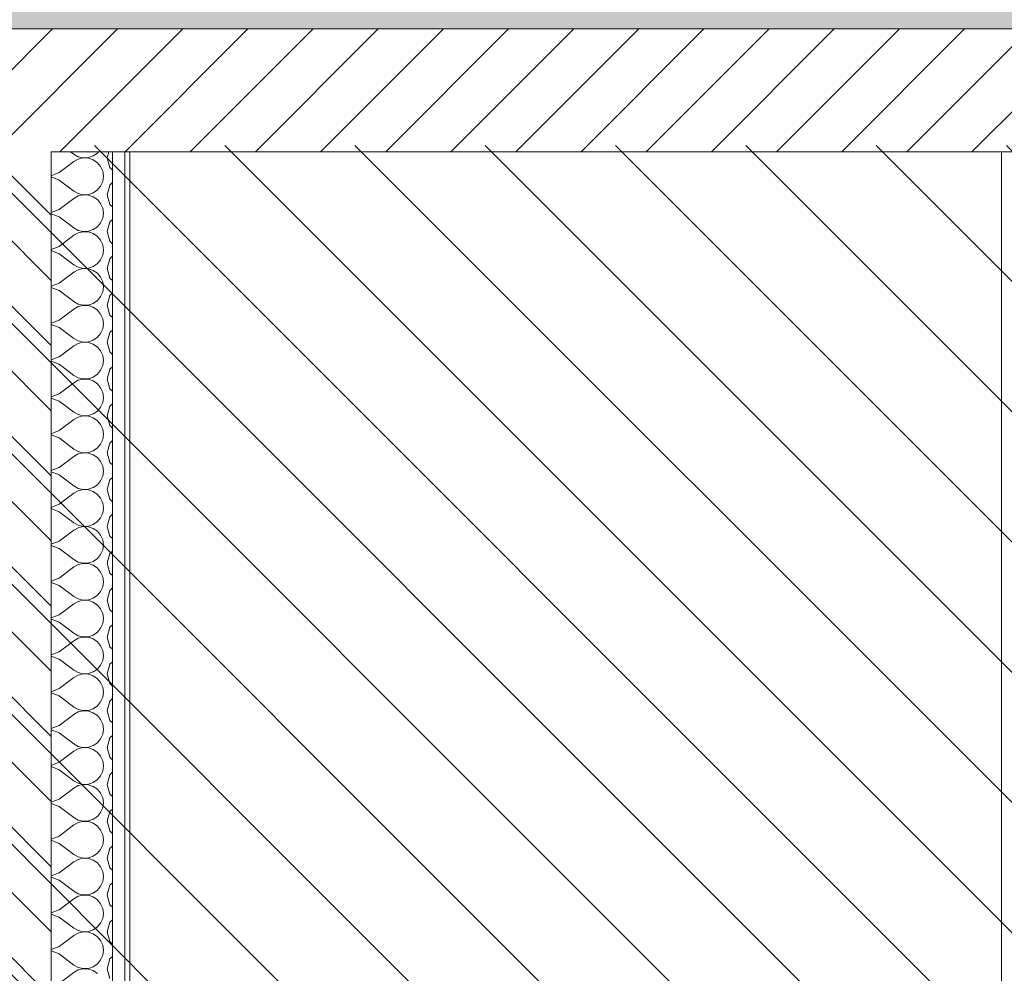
# Model space of a CAD drawing. Header units: millimetres. Extents: x 17009 to 157603, y -19950 to 21829.
# Tile 14 of 208: x 43958 to 45561, y 2062 to 3615. Entities that reach past the tile are written whole.
import ezdxf

# ---------------------------------------------------------------- set-up
doc = ezdxf.new("R2010")
doc.units = ezdxf.units.MM
doc.header["$MEASUREMENT"] = 0
for name, color, linetype in [('01-STR_Dalles.ARCHI', 7, 'Continuous'), ('01-STR_Murs.ARCHI', 7, 'Continuous'), ('L2', 7, 'Continuous')]:
    doc.layers.add(name, color=color, linetype=linetype)

# ---------------------------------------------------------------- blocks, each defined once
blk = doc.blocks.new('Élément de coupe_14_1')
at = {"layer": '01-STR_Dalles.ARCHI', "linetype": 'Continuous', "lineweight": 0, "true_color": 0xbebebe}
blk.add_hatch(color=9, dxfattribs=at).paths.add_polyline_path([(30432.5, 3600), (77255.2, 3600), (77255.2, 3630), (30432.5, 3630)])
at = {"layer": '01-STR_Dalles.ARCHI', "linetype": 'Continuous', "lineweight": 0, "true_color": 0x000000}
h = blk.add_hatch(dxfattribs=at)
h.set_pattern_fill('Hachure_simple_0001', color=18, style=0, pattern_type=2)
h.set_pattern_definition([(45, (0, 0), (-53.03301, 53.03301), [])])
h.paths.add_polyline_path([(30432.5, 3400), (75678.5, 3400), (75678.5, 3440), (77105.1, 3440), (77105.1, 3400), (77255.2, 3400), (77255.2, 3600), (30432.5, 3600)])
at = {"layer": '01-STR_Dalles.ARCHI', "color": 7, "linetype": 'Continuous', "lineweight": 5}
for p, q in [((77255.2, 3600), (30432.5, 3600)), ((46999, 3400), (44128.9, 3400))]:
    blk.add_line(p, q, dxfattribs=at)
at = {"layer": '01-STR_Dalles.ARCHI', "color": 7, "linetype": 'Continuous', "lineweight": 5, "flags": 128}
blk.add_lwpolyline([(44128.9, 3400), (44108.9, 3400), (44008.9, 3400)], dxfattribs=at)
blk = doc.blocks.new('Élément de coupe_126_1')
at = {"layer": '01-STR_Murs.ARCHI', "color": 7, "linetype": 'Continuous', "lineweight": 5}
blk.add_line((45556.5, 510), (45556.5, 3400), dxfattribs=at)
blk = doc.blocks.new('*X218')
at = {"layer": '01-STR_Murs.ARCHI', "color": 7, "linetype": 'Continuous', "lineweight": 5}
for p, q in [((44040.7, 3400), (44046, 3396)), ((44084.2, 3397.9), (44086, 3400)), ((44102.8, 3400), (44100, 3390)), ((44022, 3366), (44046, 3384)), ((44046, 3396), (44053.2, 3392)), ((44053.2, 3388), (44046, 3384)), ((44053.2, 3392), (44061.3, 3390.1)), ((44061.3, 3389.9), (44053.2, 3388)), ((44061.3, 3390.1), (44069.6, 3390.5)), ((44069.6, 3389.5), (44061.3, 3389.9)), ((44069.6, 3390.5), (44077.4, 3393.2)), ((44077.4, 3386.8), (44069.6, 3389.5)), ((44077.4, 3393.2), (44084.2, 3397.9)), ((44084.2, 3382.1), (44077.4, 3386.8)), ((44100, 3390), (44104.5, 3374.2)), ((44089.5, 3375.8), (44084.2, 3382.1)), ((44092.9, 3368.2), (44089.5, 3375.8)), ((44094, 3360), (44092.9, 3368.2)), ((44104.5, 3374.2), (44108.9, 3370.2)), ((44008.9, 3361), (44022, 3366)), ((44022, 3354), (44008.9, 3359)), ((44022, 3354), (44046, 3336)), ((44089.5, 3344.2), (44092.9, 3351.8)), ((44092.9, 3351.8), (44094, 3360)), ((44046, 3336), (44053.2, 3332)), ((44077.4, 3333.2), (44084.2, 3337.9)), ((44084.2, 3337.9), (44089.5, 3344.2)), ((44104.5, 3345.8), (44100, 3330)), ((44108.9, 3349.8), (44104.5, 3345.8)), ((44022, 3306), (44046, 3324)), ((44053.2, 3328), (44046, 3324)), ((44053.2, 3332), (44061.3, 3330.1)), ((44061.3, 3329.9), (44053.2, 3328)), ((44061.3, 3330.1), (44069.6, 3330.5)), ((44069.6, 3329.5), (44061.3, 3329.9)), ((44069.6, 3330.5), (44077.4, 3333.2)), ((44077.4, 3326.8), (44069.6, 3329.5)), ((44084.2, 3322.1), (44077.4, 3326.8)), ((44089.5, 3315.8), (44084.2, 3322.1)), ((44100, 3330), (44104.5, 3314.2)), ((44008.9, 3301), (44022, 3306)), ((44092.9, 3308.2), (44089.5, 3315.8)), ((44094, 3300), (44092.9, 3308.2)), ((44104.5, 3314.2), (44108.9, 3310.2)), ((44022, 3294), (44008.9, 3299)), ((44022, 3294), (44046, 3276)), ((44089.5, 3284.2), (44092.9, 3291.8)), ((44092.9, 3291.8), (44094, 3300)), ((44108.9, 3289.8), (44104.5, 3285.8)), ((44046, 3276), (44053.2, 3272)), ((44053.2, 3272), (44061.3, 3270.1)), ((44061.3, 3270.1), (44069.6, 3270.5)), ((44069.6, 3270.5), (44077.4, 3273.2)), ((44077.4, 3273.2), (44084.2, 3277.9)), ((44084.2, 3277.9), (44089.5, 3284.2)), ((44104.5, 3285.8), (44100, 3270)), ((44022, 3246), (44046, 3264)), ((44053.2, 3268), (44046, 3264)), ((44061.3, 3269.9), (44053.2, 3268)), ((44069.6, 3269.5), (44061.3, 3269.9)), ((44077.4, 3266.8), (44069.6, 3269.5)), ((44084.2, 3262.1), (44077.4, 3266.8)), ((44089.5, 3255.8), (44084.2, 3262.1)), ((44092.9, 3248.2), (44089.5, 3255.8)), ((44100, 3270), (44104.5, 3254.2)), ((44008.9, 3241), (44022, 3246)), ((44022, 3234), (44008.9, 3239)), ((44094, 3240), (44092.9, 3248.2)), ((44092.9, 3231.8), (44094, 3240)), ((44104.5, 3254.2), (44108.9, 3250.2)), ((44022, 3234), (44046, 3216)), ((44084.2, 3217.9), (44089.5, 3224.2)), ((44089.5, 3224.2), (44092.9, 3231.8)), ((44104.5, 3225.8), (44100, 3210)), ((44108.9, 3229.8), (44104.5, 3225.8)), ((44046, 3216), (44053.2, 3212)), ((44053.2, 3208), (44046, 3204)), ((44053.2, 3212), (44061.3, 3210.1)), ((44061.3, 3209.9), (44053.2, 3208)), ((44061.3, 3210.1), (44069.6, 3210.5)), ((44069.6, 3209.5), (44061.3, 3209.9)), ((44069.6, 3210.5), (44077.4, 3213.2)), ((44077.4, 3206.8), (44069.6, 3209.5)), ((44077.4, 3213.2), (44084.2, 3217.9)), ((44084.2, 3202.1), (44077.4, 3206.8)), ((44100, 3210), (44104.5, 3194.2)), ((44022, 3186), (44046, 3204)), ((44089.5, 3195.8), (44084.2, 3202.1)), ((44092.9, 3188.2), (44089.5, 3195.8)), ((44104.5, 3194.2), (44108.9, 3190.2)), ((44008.9, 3181), (44022, 3186)), ((44022, 3174), (44008.9, 3179)), ((44094, 3180), (44092.9, 3188.2)), ((44092.9, 3171.8), (44094, 3180)), ((44022, 3174), (44046, 3156)), ((44084.2, 3157.9), (44089.5, 3164.2)), ((44089.5, 3164.2), (44092.9, 3171.8)), ((44104.5, 3165.8), (44100, 3150)), ((44108.9, 3169.8), (44104.5, 3165.8)), ((44022, 3126), (44046, 3144)), ((44046, 3156), (44053.2, 3152)), ((44053.2, 3148), (44046, 3144)), ((44053.2, 3152), (44061.3, 3150.1)), ((44061.3, 3149.9), (44053.2, 3148)), ((44061.3, 3150.1), (44069.6, 3150.5)), ((44069.6, 3149.5), (44061.3, 3149.9)), ((44069.6, 3150.5), (44077.4, 3153.2)), ((44077.4, 3146.8), (44069.6, 3149.5)), ((44077.4, 3153.2), (44084.2, 3157.9)), ((44084.2, 3142.1), (44077.4, 3146.8)), ((44089.5, 3135.8), (44084.2, 3142.1)), ((44100, 3150), (44104.5, 3134.2)), ((44008.9, 3121), (44022, 3126)), ((44092.9, 3128.2), (44089.5, 3135.8)), ((44094, 3120), (44092.9, 3128.2)), ((44104.5, 3134.2), (44108.9, 3130.2)), ((44022, 3114), (44008.9, 3119)), ((44022, 3114), (44046, 3096)), ((44089.5, 3104.2), (44092.9, 3111.8)), ((44092.9, 3111.8), (44094, 3120)), ((44046, 3096), (44053.2, 3092)), ((44077.4, 3093.2), (44084.2, 3097.9)), ((44084.2, 3097.9), (44089.5, 3104.2)), ((44104.5, 3105.8), (44100, 3090)), ((44108.9, 3109.8), (44104.5, 3105.8)), ((44022, 3066), (44046, 3084)), ((44053.2, 3088), (44046, 3084)), ((44053.2, 3092), (44061.3, 3090.1)), ((44061.3, 3089.9), (44053.2, 3088)), ((44061.3, 3090.1), (44069.6, 3090.5)), ((44069.6, 3089.5), (44061.3, 3089.9)), ((44069.6, 3090.5), (44077.4, 3093.2)), ((44077.4, 3086.8), (44069.6, 3089.5)), ((44084.2, 3082.1), (44077.4, 3086.8)), ((44089.5, 3075.8), (44084.2, 3082.1)), ((44100, 3090), (44104.5, 3074.2)), ((44008.9, 3061), (44022, 3066)), ((44092.9, 3068.2), (44089.5, 3075.8)), ((44094, 3060), (44092.9, 3068.2)), ((44104.5, 3074.2), (44108.9, 3070.2)), ((44022, 3054), (44008.9, 3059)), ((44022, 3054), (44046, 3036)), ((44089.5, 3044.2), (44092.9, 3051.8)), ((44092.9, 3051.8), (44094, 3060)), ((44108.9, 3049.8), (44104.5, 3045.8)), ((44046, 3036), (44053.2, 3032)), ((44053.2, 3032), (44061.3, 3030.1)), ((44061.3, 3029.9), (44053.2, 3028)), ((44061.3, 3030.1), (44069.6, 3030.5)), ((44069.6, 3029.5), (44061.3, 3029.9)), ((44069.6, 3030.5), (44077.4, 3033.2)), ((44077.4, 3033.2), (44084.2, 3037.9)), ((44084.2, 3037.9), (44089.5, 3044.2)), ((44104.5, 3045.8), (44100, 3030)), ((44100, 3030), (44104.5, 3014.2)), ((44022, 3006), (44046, 3024)), ((44053.2, 3028), (44046, 3024)), ((44077.4, 3026.8), (44069.6, 3029.5)), ((44084.2, 3022.1), (44077.4, 3026.8)), ((44089.5, 3015.8), (44084.2, 3022.1)), ((44092.9, 3008.2), (44089.5, 3015.8)), ((44104.5, 3014.2), (44108.9, 3010.2)), ((44008.9, 3001), (44022, 3006)), ((44022, 2994), (44008.9, 2999)), ((44094, 3000), (44092.9, 3008.2)), ((44092.9, 2991.8), (44094, 3000)), ((44022, 2994), (44046, 2976)), ((44084.2, 2977.9), (44089.5, 2984.2)), ((44089.5, 2984.2), (44092.9, 2991.8)), ((44104.5, 2985.8), (44100, 2970)), ((44108.9, 2989.8), (44104.5, 2985.8)), ((44046, 2976), (44053.2, 2972)), ((44053.2, 2968), (44046, 2964)), ((44053.2, 2972), (44061.3, 2970.1)), ((44061.3, 2969.9), (44053.2, 2968)), ((44061.3, 2970.1), (44069.6, 2970.5)), ((44069.6, 2969.5), (44061.3, 2969.9)), ((44069.6, 2970.5), (44077.4, 2973.2)), ((44077.4, 2966.8), (44069.6, 2969.5)), ((44077.4, 2973.2), (44084.2, 2977.9)), ((44084.2, 2962.1), (44077.4, 2966.8)), ((44100, 2970), (44104.5, 2954.2)), ((44022, 2946), (44046, 2964)), ((44089.5, 2955.8), (44084.2, 2962.1)), ((44092.9, 2948.2), (44089.5, 2955.8)), ((44104.5, 2954.2), (44108.9, 2950.2)), ((44008.9, 2941), (44022, 2946)), ((44022, 2934), (44008.9, 2939)), ((44022, 2934), (44046, 2916)), ((44094, 2940), (44092.9, 2948.2)), ((44092.9, 2931.8), (44094, 2940)), ((44077.4, 2913.2), (44084.2, 2917.9)), ((44084.2, 2917.9), (44089.5, 2924.2)), ((44089.5, 2924.2), (44092.9, 2931.8)), ((44104.5, 2925.8), (44100, 2910)), ((44108.9, 2929.8), (44104.5, 2925.8)), ((44022, 2886), (44046, 2904)), ((44046, 2916), (44053.2, 2912)), ((44053.2, 2908), (44046, 2904)), ((44053.2, 2912), (44061.3, 2910.1)), ((44061.3, 2909.9), (44053.2, 2908)), ((44061.3, 2910.1), (44069.6, 2910.5)), ((44069.6, 2909.5), (44061.3, 2909.9)), ((44069.6, 2910.5), (44077.4, 2913.2)), ((44077.4, 2906.8), (44069.6, 2909.5)), ((44084.2, 2902.1), (44077.4, 2906.8)), ((44089.5, 2895.8), (44084.2, 2902.1)), ((44100, 2910), (44104.5, 2894.2)), ((44008.9, 2881), (44022, 2886)), ((44092.9, 2888.2), (44089.5, 2895.8)), ((44094, 2880), (44092.9, 2888.2)), ((44104.5, 2894.2), (44108.9, 2890.2)), ((44022, 2874), (44008.9, 2879)), ((44022, 2874), (44046, 2856)), ((44089.5, 2864.2), (44092.9, 2871.8)), ((44092.9, 2871.8), (44094, 2880)), ((44108.9, 2869.8), (44104.5, 2865.8)), ((44046, 2856), (44053.2, 2852)), ((44077.4, 2853.2), (44084.2, 2857.9)), ((44084.2, 2857.9), (44089.5, 2864.2)), ((44104.5, 2865.8), (44100, 2850)), ((44022, 2826), (44046, 2844)), ((44053.2, 2848), (44046, 2844)), ((44053.2, 2852), (44061.3, 2850.1)), ((44061.3, 2849.9), (44053.2, 2848)), ((44061.3, 2850.1), (44069.6, 2850.5)), ((44069.6, 2849.5), (44061.3, 2849.9)), ((44069.6, 2850.5), (44077.4, 2853.2)), ((44077.4, 2846.8), (44069.6, 2849.5)), ((44084.2, 2842.1), (44077.4, 2846.8)), ((44089.5, 2835.8), (44084.2, 2842.1)), ((44100, 2850), (44104.5, 2834.2)), ((44008.9, 2821), (44022, 2826)), ((44092.9, 2828.2), (44089.5, 2835.8)), ((44094, 2820), (44092.9, 2828.2)), ((44104.5, 2834.2), (44108.9, 2830.2)), ((44022, 2814), (44008.9, 2819)), ((44022, 2814), (44046, 2796)), ((44089.5, 2804.2), (44092.9, 2811.8)), ((44092.9, 2811.8), (44094, 2820)), ((44104.5, 2805.8), (44100, 2790)), ((44108.9, 2809.8), (44104.5, 2805.8)), ((44046, 2796), (44053.2, 2792)), ((44053.2, 2792), (44061.3, 2790.1)), ((44061.3, 2789.9), (44053.2, 2788)), ((44061.3, 2790.1), (44069.6, 2790.5)), ((44069.6, 2789.5), (44061.3, 2789.9)), ((44069.6, 2790.5), (44077.4, 2793.2)), ((44077.4, 2786.8), (44069.6, 2789.5)), ((44077.4, 2793.2), (44084.2, 2797.9)), ((44084.2, 2797.9), (44089.5, 2804.2)), ((44100, 2790), (44104.5, 2774.2)), ((44022, 2766), (44046, 2784)), ((44053.2, 2788), (44046, 2784)), ((44084.2, 2782.1), (44077.4, 2786.8)), ((44089.5, 2775.8), (44084.2, 2782.1)), ((44092.9, 2768.2), (44089.5, 2775.8)), ((44104.5, 2774.2), (44108.9, 2770.2)), ((44008.9, 2761), (44022, 2766)), ((44022, 2754), (44008.9, 2759)), ((44094, 2760), (44092.9, 2768.2)), ((44092.9, 2751.8), (44094, 2760)), ((44022, 2754), (44046, 2736)), ((44084.2, 2737.9), (44089.5, 2744.2)), ((44089.5, 2744.2), (44092.9, 2751.8)), ((44104.5, 2745.8), (44100, 2730)), ((44108.9, 2749.8), (44104.5, 2745.8)), ((44046, 2736), (44053.2, 2732)), ((44053.2, 2728), (44046, 2724)), ((44053.2, 2732), (44061.3, 2730.1)), ((44061.3, 2729.9), (44053.2, 2728)), ((44061.3, 2730.1), (44069.6, 2730.5)), ((44069.6, 2729.5), (44061.3, 2729.9)), ((44069.6, 2730.5), (44077.4, 2733.2)), ((44077.4, 2726.8), (44069.6, 2729.5)), ((44077.4, 2733.2), (44084.2, 2737.9)), ((44084.2, 2722.1), (44077.4, 2726.8)), ((44100, 2730), (44104.5, 2714.2)), ((44022, 2706), (44046, 2724)), ((44089.5, 2715.8), (44084.2, 2722.1)), ((44092.9, 2708.2), (44089.5, 2715.8)), ((44104.5, 2714.2), (44108.9, 2710.2)), ((44008.9, 2701), (44022, 2706)), ((44022, 2694), (44008.9, 2699)), ((44022, 2694), (44046, 2676)), ((44094, 2700), (44092.9, 2708.2)), ((44092.9, 2691.8), (44094, 2700)), ((44077.4, 2673.2), (44084.2, 2677.9)), ((44084.2, 2677.9), (44089.5, 2684.2)), ((44089.5, 2684.2), (44092.9, 2691.8)), ((44104.5, 2685.8), (44100, 2670)), ((44108.9, 2689.8), (44104.5, 2685.8)), ((44022, 2646), (44046, 2664)), ((44046, 2676), (44053.2, 2672)), ((44053.2, 2668), (44046, 2664)), ((44053.2, 2672), (44061.3, 2670.1)), ((44061.3, 2669.9), (44053.2, 2668)), ((44061.3, 2670.1), (44069.6, 2670.5)), ((44069.6, 2669.5), (44061.3, 2669.9)), ((44069.6, 2670.5), (44077.4, 2673.2)), ((44077.4, 2666.8), (44069.6, 2669.5)), ((44084.2, 2662.1), (44077.4, 2666.8)), ((44089.5, 2655.8), (44084.2, 2662.1)), ((44100, 2670), (44104.5, 2654.2)), ((44008.9, 2641), (44022, 2646)), ((44092.9, 2648.2), (44089.5, 2655.8)), ((44094, 2640), (44092.9, 2648.2)), ((44104.5, 2654.2), (44108.9, 2650.2)), ((44022, 2634), (44008.9, 2639)), ((44022, 2634), (44046, 2616)), ((44089.5, 2624.2), (44092.9, 2631.8)), ((44092.9, 2631.8), (44094, 2640)), ((44108.9, 2629.8), (44104.5, 2625.8)), ((44046, 2616), (44053.2, 2612)), ((44069.6, 2610.5), (44077.4, 2613.2)), ((44077.4, 2613.2), (44084.2, 2617.9)), ((44084.2, 2617.9), (44089.5, 2624.2)), ((44104.5, 2625.8), (44100, 2610)), ((44022, 2586), (44046, 2604)), ((44053.2, 2608), (44046, 2604)), ((44053.2, 2612), (44061.3, 2610.1)), ((44061.3, 2609.9), (44053.2, 2608)), ((44061.3, 2610.1), (44069.6, 2610.5)), ((44069.6, 2609.5), (44061.3, 2609.9)), ((44077.4, 2606.8), (44069.6, 2609.5)), ((44084.2, 2602.1), (44077.4, 2606.8)), ((44089.5, 2595.8), (44084.2, 2602.1)), ((44100, 2610), (44104.5, 2594.2)), ((44008.9, 2581), (44022, 2586)), ((44092.9, 2588.2), (44089.5, 2595.8)), ((44094, 2580), (44092.9, 2588.2)), ((44104.5, 2594.2), (44108.9, 2590.2)), ((44022, 2574), (44008.9, 2579)), ((44022, 2574), (44046, 2556)), ((44089.5, 2564.2), (44092.9, 2571.8)), ((44092.9, 2571.8), (44094, 2580)), ((44104.5, 2565.8), (44100, 2550)), ((44108.9, 2569.8), (44104.5, 2565.8)), ((44046, 2556), (44053.2, 2552)), ((44053.2, 2552), (44061.3, 2550.1)), ((44061.3, 2549.9), (44053.2, 2548)), ((44061.3, 2550.1), (44069.6, 2550.5)), ((44069.6, 2549.5), (44061.3, 2549.9)), ((44069.6, 2550.5), (44077.4, 2553.2)), ((44077.4, 2546.8), (44069.6, 2549.5)), ((44077.4, 2553.2), (44084.2, 2557.9)), ((44084.2, 2557.9), (44089.5, 2564.2)), ((44100, 2550), (44104.5, 2534.2)), ((44022, 2526), (44046, 2544)), ((44053.2, 2548), (44046, 2544)), ((44084.2, 2542.1), (44077.4, 2546.8)), ((44089.5, 2535.8), (44084.2, 2542.1)), ((44092.9, 2528.2), (44089.5, 2535.8)), ((44104.5, 2534.2), (44108.9, 2530.2)), ((44008.9, 2521), (44022, 2526)), ((44022, 2514), (44008.9, 2519)), ((44094, 2520), (44092.9, 2528.2)), ((44092.9, 2511.8), (44094, 2520)), ((44022, 2514), (44046, 2496)), ((44084.2, 2497.9), (44089.5, 2504.2)), ((44089.5, 2504.2), (44092.9, 2511.8)), ((44104.5, 2505.8), (44100, 2490)), ((44108.9, 2509.8), (44104.5, 2505.8)), ((44046, 2496), (44053.2, 2492)), ((44053.2, 2488), (44046, 2484)), ((44053.2, 2492), (44061.3, 2490.1)), ((44061.3, 2489.9), (44053.2, 2488)), ((44061.3, 2490.1), (44069.6, 2490.5)), ((44069.6, 2489.5), (44061.3, 2489.9)), ((44069.6, 2490.5), (44077.4, 2493.2)), ((44077.4, 2486.8), (44069.6, 2489.5)), ((44077.4, 2493.2), (44084.2, 2497.9)), ((44084.2, 2482.1), (44077.4, 2486.8)), ((44100, 2490), (44104.5, 2474.2)), ((44022, 2466), (44046, 2484)), ((44089.5, 2475.8), (44084.2, 2482.1)), ((44092.9, 2468.2), (44089.5, 2475.8)), ((44104.5, 2474.2), (44108.9, 2470.2)), ((44008.9, 2461), (44022, 2466)), ((44022, 2454), (44008.9, 2459)), ((44022, 2454), (44046, 2436)), ((44094, 2460), (44092.9, 2468.2)), ((44092.9, 2451.8), (44094, 2460)), ((44077.4, 2433.2), (44084.2, 2437.9)), ((44084.2, 2437.9), (44089.5, 2444.2)), ((44089.5, 2444.2), (44092.9, 2451.8)), ((44104.5, 2445.8), (44100, 2430)), ((44108.9, 2449.8), (44104.5, 2445.8)), ((44022, 2406), (44046, 2424)), ((44046, 2436), (44053.2, 2432)), ((44053.2, 2428), (44046, 2424)), ((44053.2, 2432), (44061.3, 2430.1)), ((44061.3, 2429.9), (44053.2, 2428)), ((44061.3, 2430.1), (44069.6, 2430.5)), ((44069.6, 2429.5), (44061.3, 2429.9)), ((44069.6, 2430.5), (44077.4, 2433.2)), ((44077.4, 2426.8), (44069.6, 2429.5)), ((44084.2, 2422.1), (44077.4, 2426.8)), ((44089.5, 2415.8), (44084.2, 2422.1)), ((44100, 2430), (44104.5, 2414.2)), ((44008.9, 2401), (44022, 2406)), ((44092.9, 2408.2), (44089.5, 2415.8)), ((44094, 2400), (44092.9, 2408.2)), ((44104.5, 2414.2), (44108.9, 2410.2)), ((44022, 2394), (44008.9, 2399)), ((44022, 2394), (44046, 2376)), ((44089.5, 2384.2), (44092.9, 2391.8)), ((44092.9, 2391.8), (44094, 2400)), ((44108.9, 2389.8), (44104.5, 2385.8)), ((44046, 2376), (44053.2, 2372)), ((44069.6, 2370.5), (44077.4, 2373.2)), ((44077.4, 2373.2), (44084.2, 2377.9)), ((44084.2, 2377.9), (44089.5, 2384.2)), ((44104.5, 2385.8), (44100, 2370)), ((44022, 2346), (44046, 2364)), ((44053.2, 2368), (44046, 2364)), ((44053.2, 2372), (44061.3, 2370.1)), ((44061.3, 2369.9), (44053.2, 2368)), ((44061.3, 2370.1), (44069.6, 2370.5)), ((44069.6, 2369.5), (44061.3, 2369.9)), ((44077.4, 2366.8), (44069.6, 2369.5)), ((44084.2, 2362.1), (44077.4, 2366.8)), ((44089.5, 2355.8), (44084.2, 2362.1)), ((44100, 2370), (44104.5, 2354.2)), ((44008.9, 2341), (44022, 2346)), ((44092.9, 2348.2), (44089.5, 2355.8)), ((44094, 2340), (44092.9, 2348.2)), ((44104.5, 2354.2), (44108.9, 2350.2)), ((44022, 2334), (44008.9, 2339)), ((44022, 2334), (44046, 2316)), ((44089.5, 2324.2), (44092.9, 2331.8)), ((44092.9, 2331.8), (44094, 2340)), ((44104.5, 2325.8), (44100, 2310)), ((44108.9, 2329.8), (44104.5, 2325.8)), ((44046, 2316), (44053.2, 2312)), ((44053.2, 2312), (44061.3, 2310.1)), ((44061.3, 2309.9), (44053.2, 2308)), ((44061.3, 2310.1), (44069.6, 2310.5)), ((44069.6, 2309.5), (44061.3, 2309.9)), ((44069.6, 2310.5), (44077.4, 2313.2)), ((44077.4, 2306.8), (44069.6, 2309.5)), ((44077.4, 2313.2), (44084.2, 2317.9)), ((44084.2, 2317.9), (44089.5, 2324.2)), ((44100, 2310), (44104.5, 2294.2)), ((44022, 2286), (44046, 2304)), ((44053.2, 2308), (44046, 2304)), ((44084.2, 2302.1), (44077.4, 2306.8)), ((44089.5, 2295.8), (44084.2, 2302.1)), ((44092.9, 2288.2), (44089.5, 2295.8)), ((44104.5, 2294.2), (44108.9, 2290.2)), ((44008.9, 2281), (44022, 2286)), ((44022, 2274), (44008.9, 2279)), ((44094, 2280), (44092.9, 2288.2)), ((44092.9, 2271.8), (44094, 2280)), ((44022, 2274), (44046, 2256)), ((44084.2, 2257.9), (44089.5, 2264.2)), ((44089.5, 2264.2), (44092.9, 2271.8)), ((44104.5, 2265.8), (44100, 2250)), ((44108.9, 2269.8), (44104.5, 2265.8)), ((44046, 2256), (44053.2, 2252)), ((44053.2, 2248), (44046, 2244)), ((44053.2, 2252), (44061.3, 2250.1)), ((44061.3, 2249.9), (44053.2, 2248)), ((44061.3, 2250.1), (44069.6, 2250.5)), ((44069.6, 2249.5), (44061.3, 2249.9)), ((44069.6, 2250.5), (44077.4, 2253.2)), ((44077.4, 2246.8), (44069.6, 2249.5)), ((44077.4, 2253.2), (44084.2, 2257.9)), ((44084.2, 2242.1), (44077.4, 2246.8)), ((44100, 2250), (44104.5, 2234.2)), ((44022, 2226), (44046, 2244)), ((44089.5, 2235.8), (44084.2, 2242.1)), ((44092.9, 2228.2), (44089.5, 2235.8)), ((44104.5, 2234.2), (44108.9, 2230.2)), ((44008.9, 2221), (44022, 2226)), ((44022, 2214), (44008.9, 2219)), ((44022, 2214), (44046, 2196)), ((44094, 2220), (44092.9, 2228.2)), ((44092.9, 2211.8), (44094, 2220)), ((44077.4, 2193.2), (44084.2, 2197.9)), ((44084.2, 2197.9), (44089.5, 2204.2)), ((44089.5, 2204.2), (44092.9, 2211.8)), ((44104.5, 2205.8), (44100, 2190)), ((44108.9, 2209.8), (44104.5, 2205.8)), ((44022, 2166), (44046, 2184)), ((44046, 2196), (44053.2, 2192)), ((44053.2, 2188), (44046, 2184)), ((44053.2, 2192), (44061.3, 2190.1)), ((44061.3, 2189.9), (44053.2, 2188)), ((44061.3, 2190.1), (44069.6, 2190.5)), ((44069.6, 2189.5), (44061.3, 2189.9)), ((44069.6, 2190.5), (44077.4, 2193.2)), ((44077.4, 2186.8), (44069.6, 2189.5)), ((44084.2, 2182.1), (44077.4, 2186.8)), ((44089.5, 2175.8), (44084.2, 2182.1)), ((44100, 2190), (44104.5, 2174.2)), ((44008.9, 2161), (44022, 2166)), ((44092.9, 2168.2), (44089.5, 2175.8)), ((44094, 2160), (44092.9, 2168.2)), ((44104.5, 2174.2), (44108.9, 2170.2)), ((44022, 2154), (44008.9, 2159)), ((44022, 2154), (44046, 2136)), ((44089.5, 2144.2), (44092.9, 2151.8)), ((44092.9, 2151.8), (44094, 2160)), ((44108.9, 2149.8), (44104.5, 2145.8)), ((44046, 2136), (44053.2, 2132)), ((44069.6, 2130.5), (44077.4, 2133.2)), ((44077.4, 2133.2), (44084.2, 2137.9)), ((44084.2, 2137.9), (44089.5, 2144.2)), ((44104.5, 2145.8), (44100, 2130)), ((44022, 2106), (44046, 2124)), ((44053.2, 2128), (44046, 2124)), ((44053.2, 2132), (44061.3, 2130.1)), ((44061.3, 2129.9), (44053.2, 2128)), ((44061.3, 2130.1), (44069.6, 2130.5)), ((44069.6, 2129.5), (44061.3, 2129.9)), ((44077.4, 2126.8), (44069.6, 2129.5)), ((44084.2, 2122.1), (44077.4, 2126.8)), ((44089.5, 2115.8), (44084.2, 2122.1)), ((44100, 2130), (44104.5, 2114.2)), ((44008.9, 2101), (44022, 2106)), ((44092.9, 2108.2), (44089.5, 2115.8)), ((44094, 2100), (44092.9, 2108.2)), ((44104.5, 2114.2), (44108.9, 2110.2)), ((44022, 2094), (44008.9, 2099)), ((44022, 2094), (44046, 2076)), ((44084.2, 2077.9), (44089.5, 2084.2)), ((44089.5, 2084.2), (44092.9, 2091.8)), ((44092.9, 2091.8), (44094, 2100)), ((44104.5, 2085.8), (44100, 2070)), ((44108.9, 2089.8), (44104.5, 2085.8)), ((44046, 2076), (44053.2, 2072)), ((44053.2, 2068), (44046, 2064)), ((44053.2, 2072), (44061.3, 2070.1)), ((44061.3, 2069.9), (44053.2, 2068)), ((44061.3, 2070.1), (44069.6, 2070.5)), ((44069.6, 2069.5), (44061.3, 2069.9)), ((44069.6, 2070.5), (44077.4, 2073.2)), ((44077.4, 2066.8), (44069.6, 2069.5)), ((44077.4, 2073.2), (44084.2, 2077.9)), ((44100, 2070), (44104.5, 2054.2)), ((44022, 2046), (44046, 2064)), ((44084.2, 2062.1), (44077.4, 2066.8))]:
    blk.add_line(p, q, dxfattribs=at)
blk = doc.blocks.new('Élément de coupe_194_1')
at = {"layer": '01-STR_Murs.ARCHI', "linetype": 'Continuous', "lineweight": 0, "true_color": 0x000000}
h = blk.add_hatch(dxfattribs=at)
h.set_pattern_fill('Hachure_simple_0001', color=18, style=0, pattern_type=2)
h.set_pattern_definition([(315, (0, 0), (53.03301, 53.03301), [])])
h.paths.add_polyline_path([(44008.9, 3400), (43828.9, 3400), (43828.9, 510), (44008.9, 510)])
at = {"layer": '01-STR_Murs.ARCHI', "color": 7, "linetype": 'Continuous', "lineweight": 5}
for p, q in [((44008.9, 3400), (44008.9, 510)), ((44108.9, 3400), (44108.9, 510)), ((44128.9, 3400), (44128.9, 510)), ((44137, 510), (44137, 3400))]:
    blk.add_line(p, q, dxfattribs=at)
at = {"layer": '01-STR_Murs.ARCHI', "lineweight": 0}
blk.add_blockref('*X218', (0, 0), dxfattribs=at)

msp = doc.modelspace()

# ---------------------------------------------------------------- hatches: boundary and pattern name
at = {"layer": 'L2', "linetype": 'Continuous', "lineweight": 5}
h = msp.add_hatch(dxfattribs=at)
h.set_pattern_fill('Diagonales_0001', color=252, style=0, pattern_type=2)
h.set_pattern_definition([(135, (38740.98, 1960), (106.066, 106.066), [])])
h.paths.add_polyline_path([(46986.974, 3410), (30494.991, 3410), (30494.991, 510), (46986.974, 510)])

# ---------------------------------------------------------------- block references
at = {"layer": '01-STR_Dalles.ARCHI', "lineweight": 0}
msp.add_blockref('Élément de coupe_14_1', (0, 0), dxfattribs=at)
at = {"layer": '01-STR_Murs.ARCHI', "lineweight": 0}
for name in ['Élément de coupe_126_1', 'Élément de coupe_194_1']:
    msp.add_blockref(name, (0, 0), dxfattribs=at)

doc.saveas('drawing.dxf')
